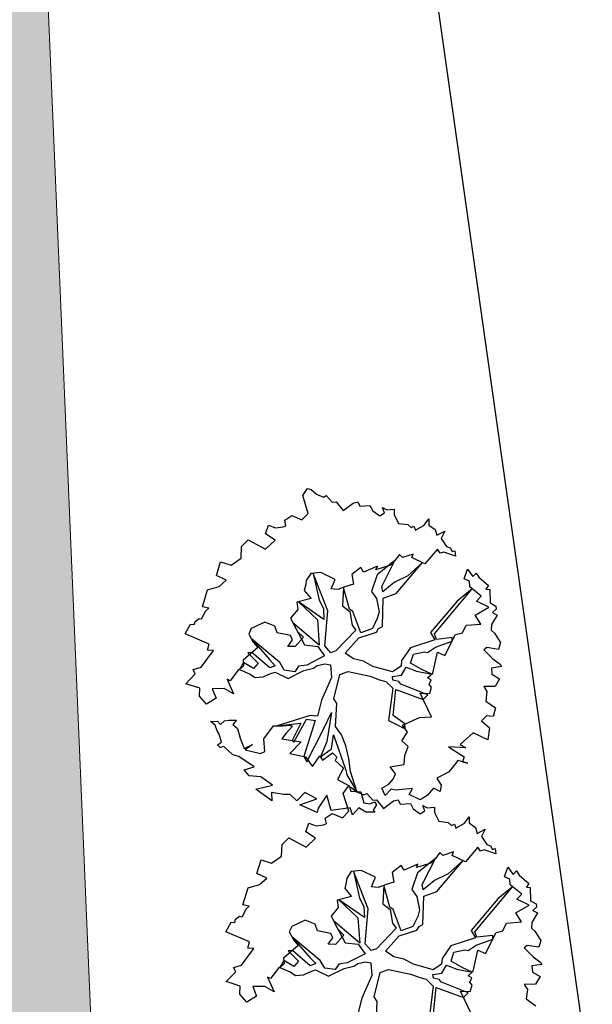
# Model space of a CAD drawing. Header units: metres. Extents: x 2643011 to 2643179, y 1217594 to 1217713.
# Tile 11 of 60: x 2643064.63 to 2643071.64, y 1217618.04 to 1217630.08. Entities that reach past the tile are written whole.
import ezdxf

# ---------------------------------------------------------------- set-up
doc = ezdxf.new("R2010")
doc.units = ezdxf.units.M
doc.linetypes.add('AUSGEZOGEN', pattern=[0])
for name, color, linetype in [('XR$1$_65397', 7, 'Continuous'), ('XR$1$_65398', 7, 'Continuous'), ('XR$1$_65400', 7, 'Continuous'), ('XR$1$_65410', 7, 'Continuous')]:
    doc.layers.add(name, color=color, linetype=linetype)

msp = doc.modelspace()

# ---------------------------------------------------------------- hatches: boundary and pattern name
at = {"layer": 'XR$1$_65410', "linetype": 'AUSGEZOGEN', "lineweight": 20, "true_color": 0xc4c4ff, "transparency": 33554687}
msp.add_hatch(color=254, dxfattribs=at).paths.add_polyline_path([(2643065.538, 1217617.037), (2643064.974, 1217630.458), (2643063.55, 1217639.959), (2643063.526, 1217640.096), (2643063.496, 1217640.232), (2643063.459, 1217640.367), (2643063.417, 1217640.499), (2643063.368, 1217640.63), (2643063.313, 1217640.758), (2643063.252, 1217640.883), (2643063.186, 1217641.006), (2643063.114, 1217641.125), (2643063.036, 1217641.241), (2643062.953, 1217641.353), (2643062.865, 1217641.461), (2643062.773, 1217641.565), (2643062.675, 1217641.664), (2643062.573, 1217641.759), (2643062.466, 1217641.849), (2643062.356, 1217641.934), (2643062.242, 1217642.014), (2643062.124, 1217642.088), (2643062.003, 1217642.157), (2643061.878, 1217642.22), (2643061.751, 1217642.277), (2643061.622, 1217642.328), (2643061.49, 1217642.374), (2643061.356, 1217642.413), (2643061.221, 1217642.446), (2643061.084, 1217642.472), (2643060.946, 1217642.492), (2643060.808, 1217642.506), (2643060.668, 1217642.513), (2643060.529, 1217642.514), (2643056.93, 1217642.449), (2643053.034, 1217642.306), (2643053.034, 1217594.387), (2643067.818, 1217594.387)])

# ---------------------------------------------------------------- linework, layer by layer
at = {"layer": 'XR$1$_65397', "color": 12, "linetype": 'AUSGEZOGEN', "lineweight": 25, "transparency": 33554687}
msp.add_line((2643072.972, 1217607.497), (2643068.079, 1217642.072), dxfattribs=at)
at = {"layer": 'XR$1$_65398', "color": 250, "linetype": 'AUSGEZOGEN', "lineweight": -3, "transparency": 33554687}
for p, q in [((2643068.097, 1217624.262), (2643068.156, 1217624.347)), ((2643068.156, 1217624.347), (2643068.198, 1217624.337)), ((2643068.198, 1217624.337), (2643068.266, 1217624.281)), ((2643068.164, 1217624.044), (2643068.097, 1217624.262)), ((2643068.266, 1217624.281), (2643068.35, 1217624.244)), ((2643068.35, 1217624.244), (2643068.384, 1217624.262)), ((2643068.384, 1217624.262), (2643068.458, 1217624.182)), ((2643068.458, 1217624.182), (2643068.505, 1217624.185)), ((2643068.505, 1217624.185), (2643068.589, 1217624.078)), ((2643068.589, 1217624.078), (2643068.713, 1217624.171)), ((2643068.713, 1217624.171), (2643068.771, 1217624.185)), ((2643068.771, 1217624.185), (2643068.793, 1217624.132)), ((2643068.793, 1217624.132), (2643068.918, 1217624.139)), ((2643068.918, 1217624.139), (2643068.952, 1217624.075)), ((2643069.096, 1217624.049), (2643069.071, 1217624.116)), ((2643069.071, 1217624.116), (2643069.125, 1217624.086)), ((2643069.125, 1217624.086), (2643069.213, 1217624.094)), ((2643069.213, 1217624.094), (2643069.214, 1217624.029)), ((2643067.877, 1217623.962), (2643067.962, 1217624.018)), ((2643067.962, 1217624.018), (2643068.087, 1217623.965)), ((2643068.087, 1217623.965), (2643068.164, 1217624.044)), ((2643068.952, 1217624.075), (2643069.039, 1217624.013)), ((2643069.039, 1217624.013), (2643069.096, 1217624.049)), ((2643069.214, 1217624.029), (2643069.266, 1217623.922)), ((2643069.581, 1217623.899), (2643069.637, 1217623.977)), ((2643069.637, 1217623.977), (2643069.638, 1217623.902)), ((2643067.641, 1217623.794), (2643067.676, 1217623.9)), ((2643067.676, 1217623.9), (2643067.765, 1217623.866)), ((2643067.765, 1217623.866), (2643067.855, 1217623.881)), ((2643067.855, 1217623.881), (2643067.891, 1217623.894)), ((2643067.891, 1217623.894), (2643067.877, 1217623.962)), ((2643069.266, 1217623.922), (2643069.382, 1217623.908)), ((2643069.382, 1217623.908), (2643069.423, 1217623.87)), ((2643069.423, 1217623.87), (2643069.457, 1217623.887)), ((2643069.457, 1217623.887), (2643069.476, 1217623.839)), ((2643069.476, 1217623.839), (2643069.581, 1217623.899)), ((2643069.638, 1217623.902), (2643069.716, 1217623.847)), ((2643067.758, 1217623.716), (2643067.641, 1217623.794)), ((2643069.716, 1217623.847), (2643069.737, 1217623.776)), ((2643069.737, 1217623.776), (2643069.835, 1217623.827)), ((2643069.835, 1217623.827), (2643069.789, 1217623.738)), ((2643069.789, 1217623.738), (2643069.853, 1217623.638)), ((2643067.343, 1217623.497), (2643067.348, 1217623.64)), ((2643067.348, 1217623.64), (2643067.43, 1217623.722)), ((2643067.43, 1217623.722), (2643067.642, 1217623.607)), ((2643067.642, 1217623.607), (2643067.758, 1217623.716)), ((2643069.853, 1217623.638), (2643069.899, 1217623.623)), ((2643069.899, 1217623.623), (2643069.923, 1217623.577)), ((2643067.221, 1217623.411), (2643067.343, 1217623.497)), ((2643069.278, 1217623.54), (2643069.224, 1217623.468)), ((2643069.317, 1217623.506), (2643069.278, 1217623.54)), ((2643069.447, 1217623.547), (2643069.317, 1217623.506)), ((2643069.431, 1217623.506), (2643069.447, 1217623.547)), ((2643069.591, 1217623.428), (2643069.431, 1217623.506)), ((2643069.745, 1217623.607), (2643069.591, 1217623.428)), ((2643069.776, 1217623.558), (2643069.745, 1217623.607)), ((2643069.823, 1217623.572), (2643069.776, 1217623.558)), ((2643069.963, 1217623.523), (2643069.823, 1217623.572)), ((2643069.923, 1217623.577), (2643069.955, 1217623.588)), ((2643069.955, 1217623.588), (2643069.963, 1217623.523)), ((2643067.04, 1217623.283), (2643067.092, 1217623.451)), ((2643067.092, 1217623.451), (2643067.221, 1217623.411)), ((2643068.805, 1217623.381), (2643068.698, 1217623.298)), ((2643068.84, 1217623.324), (2643068.805, 1217623.381)), ((2643069.012, 1217623.399), (2643068.84, 1217623.324)), ((2643069.168, 1217623.411), (2643068.991, 1217623.356)), ((2643068.991, 1217623.356), (2643069.012, 1217623.399)), ((2643069.224, 1217623.468), (2643069.007, 1217623.294)), ((2643069.062, 1217623.149), (2643069.224, 1217623.468)), ((2643069.224, 1217623.468), (2643069.168, 1217623.411)), ((2643069.241, 1217623.066), (2643069.562, 1217623.443)), ((2643069.562, 1217623.443), (2643069.382, 1217623.281)), ((2643067.161, 1217623.228), (2643067.04, 1217623.283)), ((2643068.194, 1217623.308), (2643068.14, 1217623.225)), ((2643068.319, 1217623.32), (2643068.194, 1217623.308)), ((2643068.402, 1217622.851), (2643068.223, 1217623.311)), ((2643068.223, 1217623.311), (2643068.296, 1217622.983)), ((2643068.492, 1217623.238), (2643068.319, 1217623.32)), ((2643068.698, 1217623.298), (2643068.717, 1217623.179)), ((2643069.007, 1217623.294), (2643068.937, 1217623.09)), ((2643069.382, 1217623.281), (2643069.215, 1217623.198)), ((2643070.071, 1217623.244), (2643070.112, 1217623.363)), ((2643070.112, 1217623.363), (2643070.176, 1217623.272)), ((2643070.176, 1217623.272), (2643070.217, 1217623.315)), ((2643070.217, 1217623.315), (2643070.251, 1217623.264)), ((2643070.251, 1217623.264), (2643070.368, 1217623.163)), ((2643066.933, 1217623.108), (2643067.073, 1217623.149)), ((2643067.073, 1217623.149), (2643067.161, 1217623.228)), ((2643068.134, 1217623.175), (2643068.115, 1217623.1)), ((2643068.14, 1217623.225), (2643068.134, 1217623.175)), ((2643068.445, 1217623.122), (2643068.492, 1217623.238)), ((2643068.624, 1217623.151), (2643068.524, 1217623.115)), ((2643068.593, 1217623.14), (2643068.581, 1217622.913)), ((2643068.668, 1217622.872), (2643068.593, 1217623.14)), ((2643068.717, 1217623.179), (2643068.624, 1217623.151)), ((2643069.074, 1217623.086), (2643069.062, 1217623.149)), ((2643069.215, 1217623.198), (2643069.074, 1217623.086)), ((2643070.136, 1217623.214), (2643070.071, 1217623.244)), ((2643070.14, 1217623.145), (2643070.136, 1217623.214)), ((2643070.281, 1217623.031), (2643070.14, 1217623.145)), ((2643070.368, 1217623.163), (2643070.338, 1217623.119)), ((2643066.869, 1217622.901), (2643066.933, 1217623.108)), ((2643068.115, 1217623.1), (2643068.199, 1217623.003)), ((2643068.524, 1217623.115), (2643068.445, 1217623.122)), ((2643068.937, 1217623.09), (2643068.998, 1217623.003)), ((2643069.082, 1217623.009), (2643069.241, 1217623.066)), ((2643069.708, 1217622.571), (2643070.168, 1217623.123)), ((2643070.168, 1217623.123), (2643069.987, 1217622.973)), ((2643070.221, 1217622.972), (2643070.281, 1217623.031)), ((2643070.338, 1217623.119), (2643070.385, 1217623.112)), ((2643070.385, 1217623.112), (2643070.388, 1217622.951)), ((2643066.947, 1217622.884), (2643066.869, 1217622.901)), ((2643068.199, 1217623.003), (2643068.022, 1217622.958)), ((2643068.022, 1217622.958), (2643068.037, 1217622.868)), ((2643068.356, 1217622.745), (2643068.043, 1217622.963)), ((2643068.043, 1217622.963), (2643068.276, 1217622.741)), ((2643068.296, 1217622.983), (2643068.349, 1217622.882)), ((2643068.581, 1217622.913), (2643068.671, 1217622.846)), ((2643068.998, 1217623.003), (2643069.03, 1217622.841)), ((2643069.07, 1217622.663), (2643069.082, 1217623.009)), ((2643069.987, 1217622.973), (2643069.66, 1217622.589)), ((2643070.207, 1217622.802), (2643070.374, 1217622.896)), ((2643070.366, 1217622.903), (2643070.221, 1217622.972)), ((2643070.374, 1217622.896), (2643070.366, 1217622.903)), ((2643070.388, 1217622.951), (2643070.458, 1217622.912)), ((2643070.458, 1217622.912), (2643070.462, 1217622.872)), ((2643066.859, 1217622.755), (2643066.883, 1217622.8)), ((2643066.883, 1217622.8), (2643066.91, 1217622.853)), ((2643066.91, 1217622.853), (2643066.947, 1217622.884)), ((2643068.037, 1217622.868), (2643067.947, 1217622.762)), ((2643068.349, 1217622.882), (2643068.356, 1217622.745)), ((2643068.367, 1217622.426), (2643068.402, 1217622.851)), ((2643068.71, 1217622.845), (2643068.668, 1217622.872)), ((2643068.671, 1217622.846), (2643068.701, 1217622.678)), ((2643068.805, 1217622.582), (2643068.71, 1217622.845)), ((2643069.03, 1217622.841), (2643069.008, 1217622.76)), ((2643070.276, 1217622.692), (2643070.207, 1217622.802)), ((2643070.473, 1217622.802), (2643070.405, 1217622.684)), ((2643070.462, 1217622.872), (2643070.418, 1217622.833)), ((2643070.418, 1217622.833), (2643070.473, 1217622.802)), ((2643066.659, 1217622.57), (2643066.725, 1217622.691)), ((2643066.725, 1217622.691), (2643066.77, 1217622.687)), ((2643066.77, 1217622.687), (2643066.779, 1217622.724)), ((2643066.779, 1217622.724), (2643066.828, 1217622.761)), ((2643066.828, 1217622.761), (2643066.859, 1217622.755)), ((2643067.631, 1217622.715), (2643067.466, 1217622.638)), ((2643067.754, 1217622.665), (2643067.631, 1217622.715)), ((2643067.782, 1217622.583), (2643067.754, 1217622.665)), ((2643067.947, 1217622.762), (2643068.032, 1217622.602)), ((2643068.298, 1217622.433), (2643067.976, 1217622.707)), ((2643067.976, 1217622.707), (2643068.119, 1217622.436)), ((2643068.276, 1217622.741), (2643068.298, 1217622.433)), ((2643068.701, 1217622.678), (2643068.745, 1217622.615)), ((2643069.008, 1217622.76), (2643068.949, 1217622.636)), ((2643069.024, 1217622.638), (2643069.07, 1217622.663)), ((2643070.052, 1217622.584), (2643070.095, 1217622.678)), ((2643070.095, 1217622.678), (2643070.276, 1217622.692)), ((2643070.405, 1217622.684), (2643070.402, 1217622.617)), ((2643066.951, 1217622.447), (2643066.659, 1217622.57)), ((2643067.466, 1217622.638), (2643067.437, 1217622.569)), ((2643067.437, 1217622.569), (2643067.491, 1217622.468)), ((2643067.945, 1217622.55), (2643067.782, 1217622.583)), ((2643067.972, 1217622.499), (2643067.945, 1217622.55)), ((2643068.105, 1217622.532), (2643068.003, 1217622.418)), ((2643068.032, 1217622.602), (2643068.105, 1217622.532)), ((2643068.745, 1217622.615), (2643068.503, 1217622.364)), ((2643068.783, 1217622.522), (2643068.999, 1217622.593)), ((2643068.949, 1217622.636), (2643068.805, 1217622.582)), ((2643068.999, 1217622.593), (2643069.024, 1217622.638)), ((2643069.66, 1217622.589), (2643069.714, 1217622.499)), ((2643069.733, 1217622.504), (2643069.708, 1217622.571)), ((2643069.925, 1217622.528), (2643069.733, 1217622.504)), ((2643069.836, 1217622.308), (2643069.966, 1217622.562)), ((2643069.926, 1217622.483), (2643069.925, 1217622.528)), ((2643069.966, 1217622.562), (2643070.052, 1217622.584)), ((2643070.402, 1217622.617), (2643070.443, 1217622.58)), ((2643070.443, 1217622.58), (2643070.514, 1217622.466)), ((2643066.932, 1217622.372), (2643066.951, 1217622.447)), ((2643067.815, 1217622.222), (2643067.469, 1217622.51)), ((2643067.469, 1217622.51), (2643067.688, 1217622.258)), ((2643067.491, 1217622.468), (2643067.546, 1217622.404)), ((2643067.912, 1217622.419), (2643067.972, 1217622.499)), ((2643068.003, 1217622.418), (2643067.912, 1217622.419)), ((2643068.119, 1217622.436), (2643068.28, 1217622.419)), ((2643068.28, 1217622.419), (2643068.363, 1217622.301)), ((2643068.44, 1217622.341), (2643068.367, 1217622.426)), ((2643068.615, 1217622.336), (2643068.783, 1217622.522)), ((2643069.714, 1217622.499), (2643069.413, 1217622.4)), ((2643069.623, 1217622.343), (2643069.722, 1217622.41)), ((2643069.722, 1217622.41), (2643069.926, 1217622.483)), ((2643070.514, 1217622.466), (2643070.489, 1217622.382)), ((2643066.852, 1217622.163), (2643067.004, 1217622.367)), ((2643067.004, 1217622.367), (2643066.932, 1217622.372)), ((2643067.546, 1217622.404), (2643067.367, 1217622.251)), ((2643067.474, 1217622.343), (2643067.424, 1217622.34)), ((2643067.424, 1217622.34), (2643067.55, 1217622.212)), ((2643067.693, 1217622.157), (2643067.474, 1217622.343)), ((2643068.363, 1217622.301), (2643068.145, 1217622.19)), ((2643068.503, 1217622.364), (2643068.44, 1217622.341)), ((2643068.717, 1217622.265), (2643068.615, 1217622.336)), ((2643069.413, 1217622.4), (2643069.306, 1217622.247)), ((2643069.416, 1217622.212), (2643069.45, 1217622.322)), ((2643069.45, 1217622.322), (2643069.587, 1217622.35)), ((2643069.587, 1217622.35), (2643069.623, 1217622.343)), ((2643069.686, 1217622.089), (2643069.745, 1217622.347)), ((2643069.745, 1217622.347), (2643069.836, 1217622.308)), ((2643070.347, 1217622.405), (2643070.313, 1217622.376)), ((2643070.313, 1217622.376), (2643070.42, 1217622.266)), ((2643070.489, 1217622.382), (2643070.347, 1217622.405)), ((2643067.37, 1217622.221), (2643067.321, 1217622.137)), ((2643067.373, 1217622.179), (2643067.34, 1217622.15)), ((2643067.367, 1217622.251), (2643067.373, 1217622.179)), ((2643067.492, 1217622.149), (2643067.37, 1217622.221)), ((2643067.55, 1217622.212), (2643067.492, 1217622.149)), ((2643067.688, 1217622.258), (2643067.76, 1217622.182)), ((2643067.76, 1217622.182), (2643067.693, 1217622.157)), ((2643067.871, 1217622.128), (2643067.815, 1217622.222)), ((2643068.045, 1217622.176), (2643068, 1217622.109)), ((2643068.145, 1217622.19), (2643068.045, 1217622.176)), ((2643068.226, 1217622.152), (2643068.274, 1217622.183)), ((2643068.274, 1217622.183), (2643068.365, 1217622.204)), ((2643068.365, 1217622.204), (2643068.436, 1217622.192)), ((2643068.436, 1217622.192), (2643068.449, 1217622.037)), ((2643068.84, 1217622.238), (2643068.717, 1217622.265)), ((2643068.955, 1217622.174), (2643068.84, 1217622.238)), ((2643069.196, 1217622.107), (2643068.955, 1217622.174)), ((2643069.3, 1217622.177), (2643069.196, 1217622.107)), ((2643069.306, 1217622.247), (2643069.3, 1217622.177)), ((2643069.552, 1217622.137), (2643069.416, 1217622.212)), ((2643070.529, 1217622.172), (2643070.404, 1217622.154)), ((2643070.42, 1217622.266), (2643070.515, 1217622.197)), ((2643070.515, 1217622.197), (2643070.529, 1217622.172)), ((2643066.666, 1217621.962), (2643066.781, 1217622.083)), ((2643066.755, 1217622.134), (2643066.852, 1217622.163)), ((2643066.781, 1217622.083), (2643066.755, 1217622.134)), ((2643067.304, 1217622.125), (2643067.208, 1217621.999)), ((2643067.34, 1217622.15), (2643067.304, 1217622.125)), ((2643067.321, 1217622.137), (2643067.446, 1217622.081)), ((2643067.446, 1217622.081), (2643067.513, 1217622.036)), ((2643067.612, 1217622.045), (2643067.694, 1217622.082)), ((2643067.694, 1217622.082), (2643067.758, 1217622.105)), ((2643067.758, 1217622.105), (2643067.918, 1217622.027)), ((2643068, 1217622.109), (2643067.871, 1217622.128)), ((2643067.918, 1217622.027), (2643068.111, 1217622.124)), ((2643068.111, 1217622.124), (2643068.226, 1217622.152)), ((2643068.477, 1217621.777), (2643068.548, 1217622.074)), ((2643068.548, 1217622.074), (2643068.652, 1217622.112)), ((2643068.652, 1217622.112), (2643068.921, 1217622.054)), ((2643068.921, 1217622.054), (2643069.035, 1217622.011)), ((2643069.193, 1217622.051), (2643069.304, 1217622.066)), ((2643069.2, 1217622.005), (2643069.193, 1217622.051)), ((2643069.304, 1217622.066), (2643069.36, 1217622.165)), ((2643069.36, 1217622.165), (2643069.489, 1217622.114)), ((2643069.489, 1217622.114), (2643069.675, 1217622.079)), ((2643069.675, 1217622.079), (2643069.552, 1217622.137)), ((2643069.624, 1217622.034), (2643069.686, 1217622.089)), ((2643070.404, 1217622.154), (2643070.411, 1217622.077)), ((2643070.411, 1217622.077), (2643070.505, 1217622.023)), ((2643066.836, 1217621.906), (2643066.666, 1217621.962)), ((2643067.208, 1217621.999), (2643067.172, 1217622.018)), ((2643067.172, 1217622.018), (2643067.25, 1217621.837)), ((2643067.513, 1217622.036), (2643067.612, 1217622.045)), ((2643068.449, 1217622.037), (2643068.324, 1217621.761)), ((2643069.035, 1217622.011), (2643069.111, 1217621.991)), ((2643069.111, 1217621.991), (2643069.198, 1217621.907)), ((2643069.27, 1217621.988), (2643069.2, 1217622.005)), ((2643069.298, 1217621.955), (2643069.27, 1217621.988)), ((2643069.626, 1217621.825), (2643069.298, 1217621.955)), ((2643069.669, 1217622.01), (2643069.624, 1217622.034)), ((2643069.644, 1217621.954), (2643069.669, 1217622.01)), ((2643069.673, 1217621.92), (2643069.644, 1217621.954)), ((2643070.451, 1217621.93), (2643070.311, 1217621.927)), ((2643070.311, 1217621.927), (2643070.35, 1217621.866)), ((2643070.505, 1217622.023), (2643070.451, 1217621.93)), ((2643066.832, 1217621.811), (2643066.836, 1217621.906)), ((2643066.917, 1217621.711), (2643066.832, 1217621.811)), ((2643067.136, 1217621.902), (2643066.99, 1217621.901)), ((2643066.99, 1217621.901), (2643067.036, 1217621.785)), ((2643067.25, 1217621.837), (2643067.136, 1217621.902)), ((2643069.198, 1217621.907), (2643069.147, 1217621.512)), ((2643069.201, 1217621.573), (2643069.235, 1217621.89)), ((2643069.235, 1217621.89), (2643069.569, 1217621.769)), ((2643069.67, 1217621.557), (2643069.533, 1217621.846)), ((2643069.533, 1217621.846), (2643069.649, 1217621.842)), ((2643069.569, 1217621.769), (2643069.626, 1217621.825)), ((2643069.649, 1217621.842), (2643069.673, 1217621.92)), ((2643070.35, 1217621.866), (2643070.335, 1217621.75)), ((2643067.036, 1217621.785), (2643066.917, 1217621.711)), ((2643068.324, 1217621.761), (2643068.275, 1217621.567)), ((2643068.513, 1217621.719), (2643068.477, 1217621.777)), ((2643068.499, 1217621.437), (2643068.513, 1217621.719)), ((2643070.335, 1217621.75), (2643070.455, 1217621.668)), ((2643068.188, 1217621.575), (2643067.785, 1217621.446)), ((2643068.275, 1217621.567), (2643068.188, 1217621.575)), ((2643068.346, 1217621.399), (2643068.447, 1217621.609)), ((2643068.447, 1217621.609), (2643068.39, 1217621.254)), ((2643069.347, 1217621.473), (2643069.201, 1217621.573)), ((2643070.344, 1217621.571), (2643070.285, 1217621.507)), ((2643070.425, 1217621.56), (2643070.344, 1217621.571)), ((2643070.455, 1217621.668), (2643070.425, 1217621.56)), ((2643066.969, 1217621.501), (2643067.053, 1217621.506)), ((2643067.026, 1217621.455), (2643066.969, 1217621.501)), ((2643067.051, 1217621.387), (2643067.026, 1217621.455)), ((2643067.053, 1217621.506), (2643067.092, 1217621.462)), ((2643067.092, 1217621.462), (2643067.138, 1217621.508)), ((2643067.138, 1217621.508), (2643067.193, 1217621.515)), ((2643067.193, 1217621.515), (2643067.285, 1217621.516)), ((2643067.285, 1217621.516), (2643067.243, 1217621.462)), ((2643067.243, 1217621.462), (2643067.3, 1217621.416)), ((2643067.622, 1217621.288), (2643067.738, 1217621.446)), ((2643067.738, 1217621.446), (2643067.852, 1217621.447)), ((2643067.785, 1217621.446), (2643068.071, 1217621.481)), ((2643067.852, 1217621.447), (2643067.933, 1217621.456)), ((2643067.933, 1217621.456), (2643067.972, 1217621.444)), ((2643068.071, 1217621.481), (2643067.965, 1217621.268)), ((2643067.989, 1217621.248), (2643068.143, 1217621.53)), ((2643068.25, 1217621.511), (2643068.111, 1217621.073)), ((2643068.143, 1217621.53), (2643068.25, 1217621.511)), ((2643069.147, 1217621.512), (2643069.35, 1217621.411)), ((2643069.317, 1217621.457), (2643069.523, 1217621.549)), ((2643069.379, 1217621.371), (2643069.317, 1217621.457)), ((2643069.35, 1217621.411), (2643069.347, 1217621.473)), ((2643069.523, 1217621.549), (2643069.67, 1217621.557)), ((2643070.285, 1217621.507), (2643070.379, 1217621.422)), ((2643067.073, 1217621.344), (2643067.051, 1217621.387)), ((2643067.103, 1217621.247), (2643067.073, 1217621.344)), ((2643067.3, 1217621.416), (2643067.331, 1217621.296)), ((2643067.892, 1217621.359), (2643067.842, 1217621.289)), ((2643067.972, 1217621.444), (2643067.892, 1217621.359)), ((2643068.148, 1217621.008), (2643068.346, 1217621.399)), ((2643068.448, 1217621.166), (2643068.472, 1217621.336)), ((2643068.472, 1217621.336), (2643068.623, 1217620.907)), ((2643068.572, 1217621.339), (2643068.499, 1217621.437)), ((2643068.622, 1217621.204), (2643068.572, 1217621.339)), ((2643069.31, 1217621.264), (2643069.379, 1217621.371)), ((2643070.183, 1217621.363), (2643070.022, 1217621.217)), ((2643070.362, 1217621.278), (2643070.183, 1217621.363)), ((2643070.379, 1217621.422), (2643070.362, 1217621.278)), ((2643067.055, 1217621.216), (2643067.103, 1217621.247)), ((2643067.087, 1217621.184), (2643067.055, 1217621.216)), ((2643067.331, 1217621.296), (2643067.381, 1217621.171)), ((2643067.381, 1217621.171), (2643067.48, 1217621.217)), ((2643067.48, 1217621.217), (2643067.39, 1217621.154)), ((2643067.632, 1217621.135), (2643067.622, 1217621.288)), ((2643067.842, 1217621.289), (2643068.075, 1217621.25)), ((2643068.075, 1217621.25), (2643067.938, 1217621.108)), ((2643067.965, 1217621.268), (2643067.989, 1217621.248)), ((2643068.39, 1217621.254), (2643068.312, 1217621.067)), ((2643069.385, 1217621.195), (2643069.31, 1217621.264)), ((2643070.022, 1217621.217), (2643070.091, 1217621.178)), ((2643067.13, 1217621.196), (2643067.087, 1217621.184)), ((2643067.243, 1217621.093), (2643067.13, 1217621.196)), ((2643067.315, 1217621.071), (2643067.243, 1217621.093)), ((2643067.39, 1217621.154), (2643067.581, 1217621.108)), ((2643067.581, 1217621.108), (2643067.632, 1217621.135)), ((2643067.938, 1217621.108), (2643068.131, 1217621.07)), ((2643068.312, 1217621.067), (2643068.448, 1217621.166)), ((2643068.337, 1217621.027), (2643068.462, 1217621.119)), ((2643068.462, 1217621.119), (2643068.512, 1217621.065)), ((2643068.662, 1217621.047), (2643068.622, 1217621.204)), ((2643069.345, 1217621.083), (2643069.385, 1217621.195)), ((2643070.091, 1217621.178), (2643069.878, 1217621.191)), ((2643069.878, 1217621.191), (2643070.072, 1217621.07)), ((2643067.503, 1217620.948), (2643067.315, 1217621.071)), ((2643068.111, 1217621.073), (2643068.148, 1217621.008)), ((2643068.131, 1217621.07), (2643068.215, 1217620.952)), ((2643068.215, 1217620.952), (2643068.305, 1217621.079)), ((2643068.305, 1217621.079), (2643068.337, 1217621.027)), ((2643068.512, 1217621.065), (2643068.491, 1217621.022)), ((2643068.491, 1217621.022), (2643068.594, 1217620.929)), ((2643068.681, 1217620.888), (2643068.662, 1217621.047)), ((2643069.165, 1217620.945), (2643069.337, 1217620.975)), ((2643069.337, 1217620.975), (2643069.345, 1217621.083)), ((2643069.994, 1217621.025), (2643069.923, 1217620.933)), ((2643070.114, 1217620.991), (2643069.994, 1217621.025)), ((2643070.072, 1217621.07), (2643070.052, 1217621.006)), ((2643070.052, 1217621.006), (2643070.114, 1217620.991)), ((2643067.378, 1217620.91), (2643067.503, 1217620.948)), ((2643067.439, 1217620.835), (2643067.378, 1217620.91)), ((2643068.594, 1217620.929), (2643068.521, 1217620.793)), ((2643068.623, 1217620.907), (2643068.636, 1217620.849)), ((2643068.636, 1217620.849), (2643068.756, 1217620.644)), ((2643068.756, 1217620.644), (2643068.681, 1217620.888)), ((2643069.231, 1217620.86), (2643069.165, 1217620.945)), ((2643069.201, 1217620.795), (2643069.231, 1217620.86)), ((2643069.881, 1217620.879), (2643069.735, 1217620.807)), ((2643069.923, 1217620.933), (2643069.881, 1217620.879)), ((2643067.585, 1217620.825), (2643067.439, 1217620.835)), ((2643067.727, 1217620.72), (2643067.585, 1217620.825)), ((2643068.521, 1217620.793), (2643068.665, 1217620.713)), ((2643069.064, 1217620.686), (2643069.15, 1217620.736)), ((2643069.15, 1217620.736), (2643069.201, 1217620.795)), ((2643069.735, 1217620.807), (2643069.79, 1217620.723)), ((2643069.79, 1217620.723), (2643069.777, 1217620.645)), ((2643067.524, 1217620.674), (2643067.727, 1217620.72)), ((2643067.718, 1217620.532), (2643067.524, 1217620.674)), ((2643067.862, 1217620.608), (2643067.713, 1217620.633)), ((2643067.713, 1217620.633), (2643067.718, 1217620.532)), ((2643067.942, 1217620.607), (2643067.862, 1217620.608)), ((2643068.025, 1217620.532), (2643067.942, 1217620.607)), ((2643068.123, 1217620.633), (2643068.025, 1217620.532)), ((2643068.269, 1217620.553), (2643068.123, 1217620.633)), ((2643068.591, 1217620.62), (2643068.65, 1217620.705)), ((2643068.659, 1217620.402), (2643068.591, 1217620.62)), ((2643068.65, 1217620.705), (2643068.693, 1217620.695)), ((2643068.665, 1217620.713), (2643068.684, 1217620.648)), ((2643068.684, 1217620.648), (2643068.806, 1217620.641)), ((2643068.693, 1217620.695), (2643068.76, 1217620.639)), ((2643068.76, 1217620.639), (2643068.845, 1217620.602)), ((2643068.806, 1217620.641), (2643068.845, 1217620.506)), ((2643068.845, 1217620.602), (2643068.879, 1217620.62)), ((2643068.879, 1217620.62), (2643068.953, 1217620.54)), ((2643069.106, 1217620.594), (2643069.064, 1217620.686)), ((2643069.178, 1217620.675), (2643069.106, 1217620.594)), ((2643069.233, 1217620.661), (2643069.178, 1217620.675)), ((2643069.438, 1217620.682), (2643069.233, 1217620.661)), ((2643069.397, 1217620.607), (2643069.438, 1217620.682)), ((2643069.532, 1217620.544), (2643069.397, 1217620.607)), ((2643069.697, 1217620.685), (2643069.62, 1217620.595)), ((2643069.777, 1217620.645), (2643069.697, 1217620.685)), ((2643068.059, 1217620.48), (2643068.269, 1217620.553)), ((2643068.389, 1217620.6), (2643068.284, 1217620.442)), ((2643068.445, 1217620.413), (2643068.389, 1217620.6)), ((2643068.845, 1217620.506), (2643068.916, 1217620.494)), ((2643068.916, 1217620.494), (2643068.973, 1217620.519)), ((2643068.953, 1217620.54), (2643068.999, 1217620.543)), ((2643068.998, 1217620.483), (2643068.956, 1217620.418)), ((2643068.973, 1217620.519), (2643068.998, 1217620.483)), ((2643068.999, 1217620.543), (2643069.084, 1217620.436)), ((2643069.084, 1217620.436), (2643069.208, 1217620.529)), ((2643069.208, 1217620.529), (2643069.265, 1217620.543)), ((2643069.265, 1217620.543), (2643069.287, 1217620.489)), ((2643069.287, 1217620.489), (2643069.413, 1217620.497)), ((2643069.413, 1217620.497), (2643069.447, 1217620.433)), ((2643069.62, 1217620.595), (2643069.532, 1217620.544)), ((2643068.274, 1217620.388), (2643068.059, 1217620.48)), ((2643068.284, 1217620.442), (2643068.274, 1217620.388)), ((2643068.371, 1217620.32), (2643068.456, 1217620.376)), ((2643068.677, 1217620.443), (2643068.445, 1217620.413)), ((2643068.456, 1217620.376), (2643068.581, 1217620.323)), ((2643068.581, 1217620.323), (2643068.659, 1217620.402)), ((2643068.705, 1217620.361), (2643068.677, 1217620.443)), ((2643068.781, 1217620.444), (2643068.705, 1217620.361)), ((2643068.867, 1217620.392), (2643068.781, 1217620.444)), ((2643068.98, 1217620.393), (2643068.867, 1217620.392)), ((2643068.956, 1217620.418), (2643068.98, 1217620.393)), ((2643069.447, 1217620.433), (2643069.534, 1217620.371)), ((2643069.534, 1217620.371), (2643069.59, 1217620.407)), ((2643069.59, 1217620.407), (2643069.566, 1217620.474)), ((2643069.566, 1217620.474), (2643069.62, 1217620.444)), ((2643069.62, 1217620.444), (2643069.707, 1217620.452)), ((2643069.707, 1217620.452), (2643069.709, 1217620.387)), ((2643069.709, 1217620.387), (2643069.76, 1217620.28)), ((2643068.135, 1217620.152), (2643068.171, 1217620.258)), ((2643068.171, 1217620.258), (2643068.26, 1217620.224)), ((2643068.349, 1217620.239), (2643068.386, 1217620.252)), ((2643068.386, 1217620.252), (2643068.371, 1217620.32)), ((2643069.76, 1217620.28), (2643069.876, 1217620.266)), ((2643069.876, 1217620.266), (2643069.918, 1217620.228)), ((2643069.918, 1217620.228), (2643069.952, 1217620.245)), ((2643069.952, 1217620.245), (2643069.971, 1217620.197)), ((2643069.971, 1217620.197), (2643070.076, 1217620.257)), ((2643070.076, 1217620.257), (2643070.131, 1217620.335)), ((2643070.131, 1217620.335), (2643070.132, 1217620.26)), ((2643070.132, 1217620.26), (2643070.211, 1217620.205)), ((2643068.253, 1217620.074), (2643068.135, 1217620.152)), ((2643068.26, 1217620.224), (2643068.349, 1217620.239)), ((2643070.211, 1217620.205), (2643070.232, 1217620.133)), ((2643070.232, 1217620.133), (2643070.329, 1217620.185)), ((2643070.329, 1217620.185), (2643070.284, 1217620.096)), ((2643067.843, 1217619.998), (2643067.925, 1217620.08)), ((2643067.925, 1217620.08), (2643068.137, 1217619.965)), ((2643068.137, 1217619.965), (2643068.253, 1217620.074)), ((2643070.284, 1217620.096), (2643070.348, 1217619.995)), ((2643067.838, 1217619.855), (2643067.843, 1217619.998)), ((2643069.772, 1217619.898), (2643069.719, 1217619.826)), ((2643069.811, 1217619.864), (2643069.772, 1217619.898)), ((2643069.941, 1217619.905), (2643069.811, 1217619.864)), ((2643069.926, 1217619.864), (2643069.941, 1217619.905)), ((2643070.24, 1217619.965), (2643070.086, 1217619.786)), ((2643070.27, 1217619.916), (2643070.24, 1217619.965)), ((2643070.317, 1217619.93), (2643070.27, 1217619.916)), ((2643070.458, 1217619.881), (2643070.317, 1217619.93)), ((2643070.348, 1217619.995), (2643070.394, 1217619.981)), ((2643070.394, 1217619.981), (2643070.418, 1217619.935)), ((2643070.418, 1217619.935), (2643070.449, 1217619.946)), ((2643070.449, 1217619.946), (2643070.458, 1217619.881)), ((2643067.534, 1217619.641), (2643067.586, 1217619.809)), ((2643067.586, 1217619.809), (2643067.715, 1217619.769)), ((2643067.715, 1217619.769), (2643067.838, 1217619.855)), ((2643069.663, 1217619.769), (2643069.486, 1217619.714)), ((2643069.719, 1217619.826), (2643069.502, 1217619.652)), ((2643069.556, 1217619.507), (2643069.719, 1217619.826)), ((2643069.719, 1217619.826), (2643069.663, 1217619.769)), ((2643069.736, 1217619.424), (2643070.057, 1217619.801)), ((2643070.057, 1217619.801), (2643069.876, 1217619.639)), ((2643070.086, 1217619.786), (2643069.926, 1217619.864)), ((2643067.656, 1217619.586), (2643067.534, 1217619.641)), ((2643068.688, 1217619.666), (2643068.635, 1217619.583)), ((2643068.813, 1217619.678), (2643068.688, 1217619.666)), ((2643068.897, 1217619.209), (2643068.718, 1217619.669)), ((2643068.718, 1217619.669), (2643068.79, 1217619.341)), ((2643068.986, 1217619.596), (2643068.813, 1217619.678)), ((2643069.3, 1217619.739), (2643069.192, 1217619.656)), ((2643069.192, 1217619.656), (2643069.212, 1217619.537)), ((2643069.335, 1217619.682), (2643069.3, 1217619.739)), ((2643069.506, 1217619.757), (2643069.335, 1217619.682)), ((2643069.502, 1217619.652), (2643069.432, 1217619.448)), ((2643069.486, 1217619.714), (2643069.506, 1217619.757)), ((2643070.566, 1217619.602), (2643070.606, 1217619.721)), ((2643070.606, 1217619.721), (2643070.67, 1217619.63)), ((2643070.67, 1217619.63), (2643070.712, 1217619.673)), ((2643070.712, 1217619.673), (2643070.745, 1217619.622)), ((2643067.568, 1217619.507), (2643067.656, 1217619.586)), ((2643068.629, 1217619.532), (2643068.61, 1217619.458)), ((2643068.635, 1217619.583), (2643068.629, 1217619.532)), ((2643068.939, 1217619.48), (2643068.986, 1217619.596)), ((2643069.212, 1217619.537), (2643069.118, 1217619.509)), ((2643069.71, 1217619.556), (2643069.568, 1217619.444)), ((2643069.876, 1217619.639), (2643069.71, 1217619.556)), ((2643070.631, 1217619.572), (2643070.566, 1217619.602)), ((2643070.635, 1217619.503), (2643070.631, 1217619.572)), ((2643070.745, 1217619.622), (2643070.863, 1217619.521)), ((2643070.863, 1217619.521), (2643070.832, 1217619.477)), ((2643067.363, 1217619.259), (2643067.427, 1217619.466)), ((2643067.427, 1217619.466), (2643067.568, 1217619.507)), ((2643068.61, 1217619.458), (2643068.693, 1217619.361)), ((2643069.019, 1217619.472), (2643068.939, 1217619.48)), ((2643069.118, 1217619.509), (2643069.019, 1217619.472)), ((2643069.088, 1217619.498), (2643069.076, 1217619.271)), ((2643069.162, 1217619.23), (2643069.088, 1217619.498)), ((2643069.432, 1217619.448), (2643069.493, 1217619.361)), ((2643069.568, 1217619.444), (2643069.556, 1217619.507)), ((2643069.577, 1217619.367), (2643069.736, 1217619.424)), ((2643070.203, 1217618.929), (2643070.662, 1217619.481)), ((2643070.662, 1217619.481), (2643070.482, 1217619.331)), ((2643070.776, 1217619.389), (2643070.635, 1217619.503)), ((2643070.832, 1217619.477), (2643070.88, 1217619.47)), ((2643070.88, 1217619.47), (2643070.882, 1217619.309)), ((2643068.693, 1217619.361), (2643068.516, 1217619.316)), ((2643068.516, 1217619.316), (2643068.531, 1217619.226)), ((2643068.851, 1217619.103), (2643068.537, 1217619.321)), ((2643068.537, 1217619.321), (2643068.771, 1217619.099)), ((2643068.79, 1217619.341), (2643068.844, 1217619.24)), ((2643069.493, 1217619.361), (2643069.525, 1217619.199)), ((2643069.565, 1217619.02), (2643069.577, 1217619.367)), ((2643070.482, 1217619.331), (2643070.155, 1217618.947)), ((2643070.716, 1217619.329), (2643070.776, 1217619.389)), ((2643070.86, 1217619.26), (2643070.716, 1217619.329)), ((2643070.882, 1217619.309), (2643070.952, 1217619.27)), ((2643067.354, 1217619.113), (2643067.378, 1217619.158)), ((2643067.442, 1217619.242), (2643067.363, 1217619.259)), ((2643067.378, 1217619.158), (2643067.404, 1217619.211)), ((2643067.404, 1217619.211), (2643067.442, 1217619.242)), ((2643068.531, 1217619.226), (2643068.442, 1217619.12)), ((2643068.844, 1217619.24), (2643068.851, 1217619.103)), ((2643068.861, 1217618.784), (2643068.897, 1217619.209)), ((2643069.076, 1217619.271), (2643069.165, 1217619.204)), ((2643069.204, 1217619.203), (2643069.162, 1217619.23)), ((2643069.165, 1217619.204), (2643069.195, 1217619.036)), ((2643069.3, 1217618.94), (2643069.204, 1217619.203)), ((2643069.525, 1217619.199), (2643069.503, 1217619.118)), ((2643070.702, 1217619.16), (2643070.868, 1217619.254)), ((2643070.771, 1217619.05), (2643070.702, 1217619.16)), ((2643070.868, 1217619.254), (2643070.86, 1217619.26)), ((2643070.967, 1217619.16), (2643070.9, 1217619.042)), ((2643070.957, 1217619.23), (2643070.912, 1217619.191)), ((2643070.912, 1217619.191), (2643070.967, 1217619.16)), ((2643070.952, 1217619.27), (2643070.957, 1217619.23)), ((2643067.154, 1217618.927), (2643067.219, 1217619.049)), ((2643067.219, 1217619.049), (2643067.265, 1217619.045)), ((2643067.265, 1217619.045), (2643067.273, 1217619.082)), ((2643067.273, 1217619.082), (2643067.323, 1217619.119)), ((2643067.323, 1217619.119), (2643067.354, 1217619.113)), ((2643068.126, 1217619.073), (2643067.961, 1217618.996)), ((2643068.249, 1217619.023), (2643068.126, 1217619.073)), ((2643068.442, 1217619.12), (2643068.527, 1217618.96)), ((2643068.793, 1217618.791), (2643068.471, 1217619.065)), ((2643068.471, 1217619.065), (2643068.614, 1217618.794)), ((2643068.771, 1217619.099), (2643068.793, 1217618.791)), ((2643069.503, 1217619.118), (2643069.444, 1217618.994)), ((2643070.589, 1217619.036), (2643070.771, 1217619.05)), ((2643070.9, 1217619.042), (2643070.896, 1217618.975)), ((2643067.445, 1217618.805), (2643067.154, 1217618.927)), ((2643067.961, 1217618.996), (2643067.932, 1217618.927)), ((2643067.932, 1217618.927), (2643067.986, 1217618.826)), ((2643068.277, 1217618.941), (2643068.249, 1217619.023)), ((2643068.44, 1217618.908), (2643068.277, 1217618.941)), ((2643068.527, 1217618.96), (2643068.6, 1217618.89)), ((2643069.239, 1217618.973), (2643068.998, 1217618.722)), ((2643069.195, 1217619.036), (2643069.239, 1217618.973)), ((2643069.277, 1217618.88), (2643069.493, 1217618.951)), ((2643069.444, 1217618.994), (2643069.3, 1217618.94)), ((2643069.493, 1217618.951), (2643069.519, 1217618.996)), ((2643069.519, 1217618.996), (2643069.565, 1217619.02)), ((2643070.155, 1217618.947), (2643070.208, 1217618.857)), ((2643070.227, 1217618.862), (2643070.203, 1217618.929)), ((2643070.33, 1217618.666), (2643070.461, 1217618.92)), ((2643070.461, 1217618.92), (2643070.546, 1217618.942)), ((2643070.546, 1217618.942), (2643070.589, 1217619.036)), ((2643070.896, 1217618.975), (2643070.937, 1217618.938)), ((2643070.937, 1217618.938), (2643071.008, 1217618.824)), ((2643067.426, 1217618.73), (2643067.445, 1217618.805)), ((2643068.31, 1217618.58), (2643067.963, 1217618.868)), ((2643067.963, 1217618.868), (2643068.183, 1217618.616)), ((2643067.986, 1217618.826), (2643068.041, 1217618.762)), ((2643068.406, 1217618.777), (2643068.466, 1217618.857)), ((2643068.466, 1217618.857), (2643068.44, 1217618.908)), ((2643068.6, 1217618.89), (2643068.498, 1217618.776)), ((2643069.11, 1217618.694), (2643069.277, 1217618.88)), ((2643070.208, 1217618.857), (2643069.908, 1217618.758)), ((2643070.216, 1217618.768), (2643070.42, 1217618.841)), ((2643070.42, 1217618.886), (2643070.227, 1217618.862)), ((2643070.42, 1217618.841), (2643070.42, 1217618.886)), ((2643071.008, 1217618.824), (2643070.983, 1217618.74)), ((2643067.346, 1217618.521), (2643067.498, 1217618.725)), ((2643067.498, 1217618.725), (2643067.426, 1217618.73)), ((2643068.041, 1217618.762), (2643067.862, 1217618.609)), ((2643067.969, 1217618.701), (2643067.919, 1217618.698)), ((2643067.919, 1217618.698), (2643068.045, 1217618.57)), ((2643068.188, 1217618.515), (2643067.969, 1217618.701)), ((2643068.498, 1217618.776), (2643068.406, 1217618.777)), ((2643068.614, 1217618.794), (2643068.774, 1217618.777)), ((2643068.774, 1217618.777), (2643068.858, 1217618.659)), ((2643068.934, 1217618.699), (2643068.861, 1217618.784)), ((2643068.998, 1217618.722), (2643068.934, 1217618.699)), ((2643069.212, 1217618.623), (2643069.11, 1217618.694)), ((2643069.908, 1217618.758), (2643069.801, 1217618.605)), ((2643069.91, 1217618.57), (2643069.945, 1217618.68)), ((2643069.945, 1217618.68), (2643070.081, 1217618.708)), ((2643070.081, 1217618.708), (2643070.118, 1217618.701)), ((2643070.118, 1217618.701), (2643070.216, 1217618.768)), ((2643070.181, 1217618.447), (2643070.239, 1217618.704)), ((2643070.239, 1217618.704), (2643070.33, 1217618.666)), ((2643070.842, 1217618.763), (2643070.807, 1217618.734)), ((2643070.807, 1217618.734), (2643070.915, 1217618.624)), ((2643070.983, 1217618.74), (2643070.842, 1217618.763)), ((2643067.864, 1217618.579), (2643067.815, 1217618.495)), ((2643067.862, 1217618.609), (2643067.868, 1217618.537)), ((2643067.987, 1217618.507), (2643067.864, 1217618.579)), ((2643068.045, 1217618.57), (2643067.987, 1217618.507)), ((2643068.183, 1217618.616), (2643068.255, 1217618.54)), ((2643068.366, 1217618.486), (2643068.31, 1217618.58)), ((2643068.858, 1217618.659), (2643068.64, 1217618.548)), ((2643068.769, 1217618.541), (2643068.86, 1217618.562)), ((2643068.86, 1217618.562), (2643068.931, 1217618.55)), ((2643069.334, 1217618.596), (2643069.212, 1217618.623)), ((2643069.45, 1217618.532), (2643069.334, 1217618.596)), ((2643069.801, 1217618.605), (2643069.794, 1217618.535)), ((2643070.047, 1217618.495), (2643069.91, 1217618.57)), ((2643070.915, 1217618.624), (2643071.01, 1217618.555)), ((2643067.161, 1217618.32), (2643067.276, 1217618.441)), ((2643067.249, 1217618.491), (2643067.346, 1217618.521)), ((2643067.276, 1217618.441), (2643067.249, 1217618.491)), ((2643067.799, 1217618.483), (2643067.703, 1217618.357)), ((2643067.835, 1217618.508), (2643067.799, 1217618.483)), ((2643067.815, 1217618.495), (2643067.941, 1217618.439)), ((2643067.868, 1217618.537), (2643067.835, 1217618.508)), ((2643067.941, 1217618.439), (2643068.008, 1217618.394)), ((2643068.107, 1217618.403), (2643068.189, 1217618.44)), ((2643068.255, 1217618.54), (2643068.188, 1217618.515)), ((2643068.189, 1217618.44), (2643068.253, 1217618.463)), ((2643068.253, 1217618.463), (2643068.412, 1217618.385)), ((2643068.494, 1217618.467), (2643068.366, 1217618.486)), ((2643068.412, 1217618.385), (2643068.605, 1217618.482)), ((2643068.539, 1217618.534), (2643068.494, 1217618.467)), ((2643068.64, 1217618.548), (2643068.539, 1217618.534)), ((2643068.605, 1217618.482), (2643068.72, 1217618.51)), ((2643068.72, 1217618.51), (2643068.769, 1217618.541)), ((2643068.931, 1217618.55), (2643068.943, 1217618.395)), ((2643069.043, 1217618.432), (2643069.146, 1217618.469)), ((2643069.146, 1217618.469), (2643069.416, 1217618.412)), ((2643069.691, 1217618.465), (2643069.45, 1217618.532)), ((2643069.794, 1217618.535), (2643069.691, 1217618.465)), ((2643069.799, 1217618.424), (2643069.855, 1217618.523)), ((2643069.855, 1217618.523), (2643069.983, 1217618.472)), ((2643069.983, 1217618.472), (2643070.17, 1217618.437)), ((2643070.17, 1217618.437), (2643070.047, 1217618.495)), ((2643070.118, 1217618.392), (2643070.181, 1217618.447)), ((2643071.023, 1217618.53), (2643070.898, 1217618.512)), ((2643070.898, 1217618.512), (2643070.906, 1217618.435)), ((2643071.01, 1217618.555), (2643071.023, 1217618.53)), ((2643067.331, 1217618.264), (2643067.161, 1217618.32)), ((2643067.703, 1217618.357), (2643067.667, 1217618.376)), ((2643067.667, 1217618.376), (2643067.745, 1217618.195)), ((2643068.008, 1217618.394), (2643068.107, 1217618.403)), ((2643068.943, 1217618.395), (2643068.818, 1217618.119)), ((2643068.972, 1217618.135), (2643069.043, 1217618.432)), ((2643069.416, 1217618.412), (2643069.53, 1217618.369)), ((2643069.53, 1217618.369), (2643069.605, 1217618.349)), ((2643069.605, 1217618.349), (2643069.693, 1217618.265)), ((2643069.688, 1217618.409), (2643069.799, 1217618.424)), ((2643069.695, 1217618.363), (2643069.688, 1217618.409)), ((2643069.764, 1217618.346), (2643069.695, 1217618.363)), ((2643069.792, 1217618.313), (2643069.764, 1217618.346)), ((2643070.163, 1217618.368), (2643070.118, 1217618.392)), ((2643070.139, 1217618.312), (2643070.163, 1217618.368)), ((2643070.906, 1217618.435), (2643071, 1217618.381)), ((2643071, 1217618.381), (2643070.945, 1217618.288)), ((2643067.326, 1217618.169), (2643067.331, 1217618.264)), ((2643067.631, 1217618.26), (2643067.485, 1217618.259)), ((2643067.485, 1217618.259), (2643067.53, 1217618.143)), ((2643067.745, 1217618.195), (2643067.631, 1217618.26)), ((2643069.693, 1217618.265), (2643069.641, 1217617.87)), ((2643069.696, 1217617.931), (2643069.73, 1217618.247)), ((2643069.73, 1217618.247), (2643070.064, 1217618.127)), ((2643070.12, 1217618.183), (2643069.792, 1217618.313)), ((2643070.165, 1217617.915), (2643070.028, 1217618.204)), ((2643070.028, 1217618.204), (2643070.144, 1217618.2)), ((2643070.168, 1217618.278), (2643070.139, 1217618.312)), ((2643070.144, 1217618.2), (2643070.168, 1217618.278)), ((2643070.945, 1217618.288), (2643070.806, 1217618.285)), ((2643070.806, 1217618.285), (2643070.845, 1217618.224)), ((2643070.845, 1217618.224), (2643070.83, 1217618.108)), ((2643067.412, 1217618.069), (2643067.326, 1217618.169)), ((2643067.53, 1217618.143), (2643067.412, 1217618.069)), ((2643068.818, 1217618.119), (2643068.769, 1217617.925)), ((2643069.008, 1217618.077), (2643068.972, 1217618.135)), ((2643068.994, 1217617.795), (2643069.008, 1217618.077)), ((2643070.064, 1217618.127), (2643070.12, 1217618.183)), ((2643070.83, 1217618.108), (2643070.949, 1217618.026))]:
    msp.add_line(p, q, dxfattribs=at)
at = {"layer": 'XR$1$_65400', "color": 250, "linetype": 'AUSGEZOGEN', "lineweight": 18, "transparency": 33554687}
msp.add_line((2643064.974, 1217630.458), (2643065.538, 1217617.037), dxfattribs=at)

doc.saveas('drawing.dxf')
